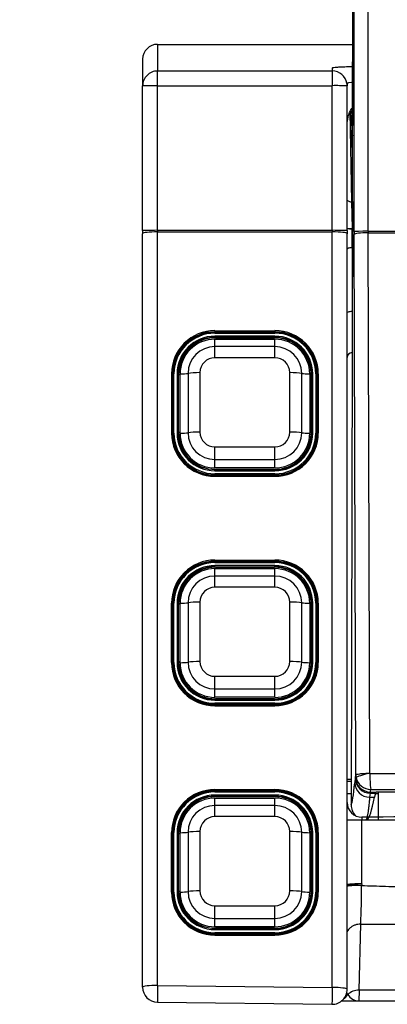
# Model space of a CAD drawing. Header units: millimetres. Extents: x 70 to 350, y 17 to 416.
# Tile 21 of 35: x 160 to 167, y 215 to 235. Entities that reach past the tile are written whole.
import ezdxf
from ezdxf.enums import TextEntityAlignment as Align

# ---------------------------------------------------------------- set-up
doc = ezdxf.new("R2010")
doc.units = ezdxf.units.MM
for name, color, linetype in [('133.150_AUSSENBL', 7, 'Continuous'), ('143.942_KIPPHEBE', 7, 'Continuous'), ('143.945_KIPPHEBE', 7, 'Continuous'), ('144.031_GRUNDKÖR', 7, 'Continuous'), ('144.277_DECKEL_B', 7, 'Continuous'), ('144.278_DRUCKKNO', 7, 'Continuous'), ('144.403_LICHTLEI', 7, 'Continuous'), ('Standard', 7, 'Continuous')]:
    doc.layers.add(name, color=color, linetype=linetype)
doc.styles.add('SEACAD_Arial', font='arial.ttf')
doc.dimstyles.new('ISO_(mm)', dxfattribs={"dimtxt": 3, "dimasz": 3, "dimexe": 1.5, "dimexo": 0, "dimgap": 0.75, "dimtad": 1, "dimlfac": 5, "dimtxsty": 'SEACAD_Arial', "dimblk1": '_SE_FILLED', "dimblk2": '_SE_FILLED', "dimsah": 1, "dimcen": 1.5, "dimadec": 0, "dimazin": 0, "dimtfac": 0.5, "dimtmove": 0, "dimatfit": 3, "dimfxl": 1, "dimarcsym": 0})

# ---------------------------------------------------------------- blocks, each defined once
blk = doc.blocks.new('SE')
at = {"layer": '133.150_AUSSENBL', "color": 7, "linetype": 'Continuous'}
for p, q in [((166.448, 219.295), (166.367, 219.295)), ((166.448, 219.255), (166.367, 219.255)), ((166.367, 219.015), (166.448, 219.015)), ((166.935, 219.015), (166.987, 219.015))]:
    blk.add_line(p, q, dxfattribs=at)
at = {"layer": '143.942_KIPPHEBE', "color": 7, "linetype": 'Continuous'}
for p, q in [((166.444, 232.325), (166.441, 232.647)), ((166.474, 232.051), (166.474, 232.205)), ((166.474, 232.051), (166.476, 232.051)), ((166.471, 231.953), (166.476, 231.953)), ((166.987, 219.046), (166.987, 218.487))]:
    blk.add_line(p, q, dxfattribs=at)
for centre, radius, start, end in [((166.543, 232.645), 0.102, 131.355, 178.9745), ((164.319, 232.265), 2.156, 358.3875, 10.1934)]:
    blk.add_arc(centre, radius, start, end, dxfattribs=at)
blk.add_ellipse((166.434, 230.284), major_axis=(0.007, 2.043), ratio=0.02599, start_param=-0.600107, end_param=-0.055615, dxfattribs=at)
blk.add_open_spline([(166.475, 232.217), (166.474, 232.211), (166.474, 232.205)], degree=2, dxfattribs=at)
blk.add_open_spline([(166.469, 231.971), (166.47, 231.956), (166.471, 231.954), (166.471, 231.952), (166.472, 231.964), (166.473, 231.976), (166.473, 232), (166.474, 232.024), (166.474, 232.051)], degree=2, knots=[0, 0, 0, 0.25, 0.25, 0.5, 0.5, 0.75, 0.75, 1, 1, 1], dxfattribs=at)
at = {"layer": '143.945_KIPPHEBE', "color": 7, "linetype": 'Continuous'}
for p, q in [((166.491, 247.968), (166.476, 232.416)), ((166.476, 232.412), (166.491, 247.962)), ((166.79, 230.288), (166.79, 247.961)), ((166.51, 230.283), (166.51, 247.956)), ((166.475, 230.882), (166.476, 232.416)), ((166.476, 232.416), (166.476, 232.416)), ((166.476, 232.412), (166.476, 232.416)), ((166.475, 230.882), (166.447, 218.786)), ((166.54, 219.388), (166.51, 230.225)), ((166.79, 230.288), (173.744, 230.288)), ((166.82, 219.422), (166.79, 230.259)), ((166.79, 230.259), (173.744, 230.259)), ((166.535, 219.33), (166.54, 219.388)), ((166.54, 219.388), (166.546, 219.333)), ((166.82, 219.422), (166.82, 219.418)), ((166.82, 219.418), (173.714, 219.418)), ((166.819, 218.943), (166.834, 219.021)), ((166.819, 218.943), (166.914, 218.943)), ((166.835, 219.044), (166.834, 219.021)), ((166.834, 219.021), (166.94, 219.021)), ((166.835, 219.044), (166.948, 219.044)), ((166.839, 219.097), (173.695, 219.097)), ((166.948, 219.046), (166.948, 219.044)), ((166.948, 219.046), (173.586, 219.046))]:
    blk.add_line(p, q, dxfattribs=at)
for centre, radius, start, end in [((166.547, 232.416), 0.0703, 180.2289, 183.0466), ((166.845, 219.404), 0.307, 193.3374, 269.0156), ((169.501, 219.416), 2.68, 179.9667, 186.8465), ((166.816, 219.24), 0.297, 181.6287, 270.6229), ((166.747, 218.785), 0.3, 179.8126, 224.7649)]:
    blk.add_arc(centre, radius, start, end, dxfattribs=at)
for centre, major_axis, ratio, start_param, end_param in [((166.79, 230.283), (-0.28, 0), 0.017452, 4.712389, 6.257005), ((166.525, 230.293), (0, -0.56), 0.026182, -1.553331, -1.448611), ((166.79, 230.225), (-0.28, -0.001), 0.121869, 4.712053, 6.256813), ((166.805, 230.293), (0, -0.28), 0.052364, -1.553295, -1.448575), ((166.82, 219.384), (0.275, 0.054), 0.119726, 1.547314, 3.053992), ((166.44, 230.364), (-0.005, -11.588), 0.026182, 0.041594, 0.281411), ((166.535, 217.022), (0.001, 2.3), 0.026182, 0.032276, 0.281411), ((166.534, 219.52), (0, -0.2), 0.026182, 0.032276, 0.30822), ((166.834, 219.32), (-0.233, 0.189), 0.999137, 0.681802, 2.25221), ((166.835, 219.33), (-0.299, 0.025), 0.952579, 0.086119, 1.649411), ((166.783, 230.363), (-0.044, -11.888), 0.052381, 0.039615, 0.281592), ((166.748, 230.372), (-0.005, -11.888), 0.025521, 0.308219, 0.322553), ((166.936, 217.022), (0.007, 2), 0.052381, 0.032457, 0.281592), ((166.941, 219.52), (-0.002, -0.5), 0.052381, 0.032457, 0.308401)]:
    blk.add_ellipse(centre, major_axis=major_axis, ratio=ratio, start_param=start_param, end_param=end_param, dxfattribs=at)
for points, knots in [([(166.54, 219.388), (166.541, 219.392), (166.549, 219.396), (166.578, 219.405), (166.599, 219.408), (166.65, 219.415), (166.681, 219.417), (166.748, 219.421), (166.784, 219.422), (166.82, 219.422)], [0, 0, 0, 0, 0.25, 0.25, 0.5, 0.5, 0.75, 0.75, 1, 1, 1, 1]), ([(166.819, 218.943), (166.818, 218.929), (166.815, 218.901), (166.811, 218.859), (166.807, 218.818), (166.803, 218.777), (166.798, 218.737), (166.793, 218.698), (166.788, 218.661), (166.783, 218.626), (166.777, 218.593), (166.771, 218.563), (166.765, 218.537), (166.759, 218.515), (166.753, 218.496), (166.749, 218.489), (166.746, 218.485)], [0, 0, 0, 0, 0.052826, 0.108515, 0.167065, 0.228477, 0.292751, 0.359887, 0.429884, 0.502744, 0.578465, 0.657049, 0.738494, 0.822801, 0.909969, 1, 1, 1, 1])]:
    blk.add_open_spline(points, degree=3, knots=knots, dxfattribs=at)
at = {"layer": '144.031_GRUNDKÖR', "color": 7, "linetype": 'Continuous'}
for p, q in [((166.424, 232.682), (166.455, 230.879)), ((166.455, 230.879), (166.465, 230.344)), ((166.475, 230.879), (166.455, 230.879)), ((166.367, 230.241), (166.367, 230.27)), ((166.465, 230.344), (166.474, 230.344)), ((166.465, 230.344), (166.465, 230.339)), ((166.465, 229.965), (166.465, 230.339)), ((166.473, 229.965), (166.465, 229.965)), ((166.465, 229.965), (166.465, 228.685)), ((166.465, 228.685), (166.465, 227.856)), ((166.659, 217.203), (166.658, 217.17)), ((166.605, 215.07), (166.64, 216.396)), ((166.64, 216.396), (169.499, 216.403)), ((166.38, 214.983), (166.357, 215.04)), ((166.605, 215.07), (166.599, 214.855)), ((167.357, 215.07), (166.605, 215.07)), ((166.599, 214.855), (166.247, 214.855)), ((167.358, 214.855), (166.599, 214.855))]:
    blk.add_line(p, q, dxfattribs=at)
for centre, radius, start, end in [((166.416, 238.973), 8.63, 269.6739, 270.3256), ((166.438, 230.821), 0.482, 261.4938, 273.2008), ((166.467, 227.756), 0.1, 91.1017, 180.1235), ((166.666, 218.838), 0.299, 180.2562, 269.7644), ((167.601, 139.485), 79.06, 85.72783, 90.67869), ((167.52, 135.708), 82.776, 85.82692, 90.59573), ((-323.542, 217.946), 490.201, 359.91323, 0.0624), ((166.333, 212.896), 4.286, 85.6495, 89.5432), ((143.325, 217.33), 23.333, 357.7064, 359.6057), ((166.598, 214.754), 0.317, 88.7551, 133.6406), ((166.15, 215.125), 0.27, 301.873, 328.212), ((166.607, 215.121), 0.266, 211.2687, 268.191)]:
    blk.add_arc(centre, radius, start, end, dxfattribs=at)
for points, knots in [([(166.367, 230.913), (166.372, 230.907), (166.378, 230.901), (166.395, 230.891), (166.406, 230.886), (166.429, 230.881), (166.442, 230.879), (166.455, 230.879)], [0.2773671, 0.2773671, 0.2773671, 0.2773671, 0.5, 0.5, 0.75, 0.75, 1, 1, 1, 1]), ([(166.367, 229.933), (166.367, 229.941), (166.378, 229.949), (166.414, 229.961), (166.439, 229.964), (166.465, 229.965)], [0, 0, 0, 0, 0.5, 0.5, 1, 1, 1, 1]), ([(166.367, 228.653), (166.367, 228.662), (166.379, 228.67), (166.405, 228.678), (166.416, 228.681), (166.439, 228.684), (166.452, 228.685), (166.465, 228.685)], [0, 0, 0, 0, 0.5, 0.5, 0.75, 0.75, 1, 1, 1, 1]), ([(166.659, 218.479), (166.624, 218.479), (166.587, 218.479), (166.515, 218.479), (166.481, 218.479), (166.424, 218.479), (166.402, 218.479), (166.373, 218.479), (166.367, 218.479), (166.367, 218.479)], [0, 0, 0, 0, 0.25, 0.25, 0.5, 0.5, 0.75, 0.75, 1, 1, 1, 1]), ([(166.664, 218.539), (166.664, 218.54), (166.664, 218.54), (166.663, 218.536), (166.663, 218.531), (166.662, 218.519), (166.662, 218.512), (166.66, 218.496), (166.66, 218.487), (166.659, 218.479)], [0, 0, 0, 0, 0.25, 0.25, 0.5, 0.5, 0.75, 0.75, 1, 1, 1, 1]), ([(166.658, 217.17), (166.623, 217.17), (166.586, 217.171), (166.514, 217.17), (166.48, 217.169), (166.423, 217.165), (166.401, 217.163), (166.373, 217.157), (166.366, 217.154), (166.366, 217.151)], [0, 0, 0, 0, 0.25, 0.25, 0.5, 0.5, 0.75, 0.75, 1, 1, 1, 1]), ([(166.659, 217.203), (166.651, 217.203), (166.634, 217.203), (166.61, 217.203), (166.586, 217.203), (166.563, 217.203), (166.54, 217.202), (166.507, 217.201), (166.464, 217.199), (166.426, 217.196), (166.4, 217.193), (166.383, 217.19), (166.37, 217.186), (166.368, 217.183), (166.367, 217.182)], [0, 0, 0, 0, 0.053208, 0.106416, 0.159624, 0.212832, 0.26604, 0.319248, 0.45689, 0.607704, 0.685627, 0.776991, 0.881785, 1, 1, 1, 1]), ([(166.658, 217.17), (166.818, 217.165), (167.153, 217.156), (167.82, 217.128), (168.655, 217.092), (169.483, 217.052), (170.057, 217.004), (170.388, 216.969), (170.729, 216.934), (171.159, 216.883), (171.668, 216.788), (172.13, 216.648), (172.68, 216.419), (173.129, 216.157), (173.429, 215.918), (173.572, 215.781), (173.63, 215.712), (173.659, 215.677)], [0, 0, 0, 0, 0.058952, 0.122926, 0.245228, 0.365867, 0.427314, 0.45657, 0.488576, 0.553336, 0.61696, 0.684954, 0.746589, 0.873132, 0.936314, 0.967974, 1, 1, 1, 1]), ([(166.64, 216.396), (166.601, 216.397), (166.562, 216.391), (166.508, 216.372), (166.492, 216.364), (166.459, 216.345), (166.444, 216.335), (166.404, 216.301), (166.382, 216.274), (166.366, 216.244)], [0, 0, 0, 0, 0.25, 0.25, 0.375, 0.375, 0.5, 0.5, 0.741718, 0.741718, 0.741718, 0.741718])]:
    blk.add_open_spline(points, degree=3, knots=knots, dxfattribs=at)
at = {"layer": '144.277_DECKEL_B', "color": 7, "linetype": 'Continuous'}
for p, q in [((162.567, 234.036), (166.478, 234.036)), ((162.567, 234.036), (162.567, 233.502)), ((162.267, 233.736), (162.267, 233.202)), ((162.567, 233.502), (166.067, 233.502)), ((162.567, 233.207), (162.567, 233.502)), ((166.067, 233.502), (166.067, 233.207)), ((162.267, 230.302), (162.267, 233.202)), ((162.567, 233.207), (166.067, 233.207)), ((162.567, 230.308), (162.567, 233.207)), ((166.067, 230.308), (166.067, 233.207)), ((166.367, 233.26), (166.367, 233.202)), ((166.367, 230.302), (166.367, 233.202)), ((166.456, 233.268), (166.394, 233.265)), ((162.267, 230.302), (162.267, 230.24)), ((162.267, 215.132), (162.267, 230.24)), ((162.567, 230.308), (166.067, 230.308)), ((162.567, 230.308), (162.567, 230.276)), ((162.567, 215.168), (162.567, 230.276)), ((162.567, 230.276), (166.067, 230.276)), ((166.067, 230.308), (166.067, 230.276)), ((166.067, 215.125), (166.067, 230.276)), ((166.367, 230.302), (166.367, 230.24)), ((166.367, 215.089), (166.367, 230.24)), ((163.717, 228.295), (164.917, 228.295)), ((163.717, 228.295), (163.717, 228.273)), ((163.717, 228.273), (164.917, 228.273)), ((163.717, 228.273), (163.717, 228.263)), ((164.917, 228.295), (164.917, 228.273)), ((164.917, 228.273), (164.917, 228.263)), ((162.846, 227.431), (162.846, 226.24)), ((162.866, 226.237), (162.866, 227.428)), ((165.768, 227.428), (165.768, 226.237)), ((165.788, 227.431), (165.788, 226.24)), ((163.717, 225.393), (163.717, 225.375)), ((164.917, 225.393), (163.717, 225.393)), ((163.717, 225.375), (164.917, 225.375)), ((164.917, 225.393), (164.917, 225.375)), ((163.717, 223.695), (164.917, 223.695)), ((163.717, 223.695), (163.717, 223.673)), ((164.917, 223.695), (164.917, 223.673)), ((163.717, 223.673), (164.917, 223.673)), ((163.717, 223.673), (163.717, 223.663)), ((164.917, 223.673), (164.917, 223.663)), ((162.846, 221.64), (162.846, 222.831)), ((162.866, 221.637), (162.866, 222.828)), ((165.768, 222.828), (165.768, 221.637)), ((165.788, 222.831), (165.788, 221.64)), ((163.717, 220.793), (163.717, 220.775)), ((164.917, 220.793), (163.717, 220.793)), ((163.717, 220.775), (164.917, 220.775)), ((164.917, 220.793), (164.917, 220.775)), ((163.717, 219.095), (164.917, 219.095)), ((163.717, 219.095), (163.717, 219.073)), ((163.717, 219.073), (164.917, 219.073)), ((163.717, 219.073), (163.717, 219.063)), ((164.917, 219.095), (164.917, 219.073)), ((164.917, 219.073), (164.917, 219.063)), ((162.846, 217.04), (162.846, 218.231)), ((162.866, 217.037), (162.866, 218.228)), ((165.768, 218.228), (165.768, 217.037)), ((165.788, 218.231), (165.788, 217.04)), ((163.717, 216.193), (163.717, 216.175)), ((164.917, 216.193), (163.717, 216.193)), ((163.717, 216.175), (164.917, 216.175)), ((164.917, 216.193), (164.917, 216.175)), ((162.567, 215.168), (166.067, 215.125)), ((162.563, 214.832), (166.063, 214.789))]:
    blk.add_line(p, q, dxfattribs=at)
for centre, radius, start, end in [((166.067, 233.202), 0.3, 10.1946, 90.0506), ((166.142, 228.906), 4.302, 87.0017, 90.9986), ((166.067, 233.202), 0.3, 359.9843, 10.1946), ((166.66, 226.528), 6.743, 91.5759, 91.7303), ((162.567, 215.132), 0.3, 180, 269.3), ((166.067, 215.089), 0.3, 269.3, 0)]:
    blk.add_arc(centre, radius, start, end, dxfattribs=at)
for centre, major_axis, ratio, start_param, end_param in [((162.567, 233.736), (0, -0.3), 0.999391, 3.141593, 4.712389), ((162.567, 233.202), (0.3, 0), 0.999391, 1.570796, 3.141593), ((162.567, 233.202), (-0.3, 0), 0.017452, 4.712389, 6.283185), ((162.567, 230.302), (0.3, 0), 0.017452, 1.570796, 3.141593), ((162.567, 230.24), (-0.3, 0), 0.121869, 4.712389, 6.283185), ((166.067, 230.302), (0.3, 0), 0.017452, 0, 1.570796), ((166.067, 230.24), (-0.3, 0), 0.121869, 3.141593, 4.712389), ((163.717, 227.431), (0.871, 0), 0.992546, 1.570796, 3.141593), ((163.717, 227.428), (0.851, 0), 0.992546, 1.570796, 3.141593), ((164.917, 227.431), (0.871, 0), 0.992546, 0, 1.570796), ((164.917, 227.428), (0.851, 0), 0.992546, 0, 1.570796), ((163.717, 227.389), (0.868, 0), 0.992546, 2.379036, 2.679907), ((164.917, 227.389), (0.868, 0), 0.992546, 0.461686, 0.762557), ((162.846, 227.428), (-0.02, 0), 0.121869, 3.141594, 4.712389), ((165.788, 227.428), (0.02, 0), 0.121869, 1.570796, 3.141593), ((163.717, 226.24), (-0.871, 0), 0.992546, 0, 1.570796), ((162.846, 226.237), (-0.02, 0), 0.121869, 3.141593, 4.712389), ((163.717, 226.237), (-0.851, 0), 0.992546, 0, 1.570796), ((162.846, 226.237), (-0.02, 0), 0.121869, 3.089233, 3.141593), ((164.917, 226.24), (-0.871, 0), 0.992546, 1.570796, 3.141593), ((164.917, 226.237), (-0.851, 0), 0.992546, 1.570796, 3.141593), ((165.788, 226.237), (0.02, 0), 0.121869, 1.570796, 3.141593), ((165.788, 226.237), (0.02, 0), 0.121869, 3.141593, 3.193953), ((163.717, 222.831), (0.871, 0), 0.992546, 1.570796, 3.141593), ((164.917, 222.831), (0.871, 0), 0.992546, 0, 1.570796), ((163.717, 222.828), (0.851, 0), 0.992546, 1.570796, 3.141593), ((164.917, 222.828), (0.851, 0), 0.992546, 0, 1.570796), ((163.717, 222.789), (0.868, 0), 0.992546, 2.379036, 2.679907), ((164.917, 222.789), (0.868, 0), 0.992546, 0.461686, 0.762557), ((162.846, 222.828), (-0.02, 0), 0.121869, 3.141594, 4.712389), ((165.788, 222.828), (0.02, 0), 0.121869, 1.570796, 3.141593), ((163.717, 221.64), (-0.871, 0), 0.992546, 0, 1.570796), ((162.846, 221.637), (-0.02, 0), 0.121869, 3.141593, 4.712389), ((163.717, 221.637), (-0.851, 0), 0.992546, 0, 1.570796), ((162.846, 221.637), (-0.02, 0), 0.121869, 3.089233, 3.141593), ((164.917, 221.64), (-0.871, 0), 0.992546, 1.570796, 3.141593), ((164.917, 221.637), (-0.851, 0), 0.992546, 1.570796, 3.141593), ((165.788, 221.637), (0.02, 0), 0.121869, 1.570796, 3.141593), ((165.788, 221.637), (0.02, 0), 0.121869, 3.141593, 3.193953), ((163.717, 218.231), (0.871, 0), 0.992546, 1.570796, 3.141593), ((163.717, 218.228), (0.851, 0), 0.992546, 1.570796, 3.141593), ((164.917, 218.231), (0.871, 0), 0.992546, 0, 1.570796), ((164.917, 218.228), (0.851, 0), 0.992546, 0, 1.570796), ((163.717, 218.189), (0.868, 0), 0.992546, 2.379036, 2.679907), ((164.917, 218.189), (0.868, 0), 0.992546, 0.461686, 0.762557), ((162.846, 218.228), (-0.02, 0), 0.121869, 3.141593, 4.712389), ((165.788, 218.228), (0.02, 0), 0.121869, 1.570796, 3.141593), ((163.717, 217.04), (-0.871, 0), 0.992546, 0, 1.570796), ((162.846, 217.037), (-0.02, 0), 0.121869, 3.141593, 4.712389), ((163.717, 217.037), (-0.851, 0), 0.992546, 0, 1.570796), ((162.846, 217.037), (-0.02, 0), 0.121869, 3.089233, 3.141593), ((164.917, 217.04), (-0.871, 0), 0.992546, 1.570796, 3.141593), ((164.917, 217.037), (-0.851, 0), 0.992546, 1.570796, 3.141593), ((165.788, 217.037), (0.02, 0), 0.121869, 1.570796, 3.141593), ((165.788, 217.037), (0.02, 0), 0.121869, 3.141593, 3.193953), ((162.567, 215.132), (-0.3, 0), 0.121869, 4.712389, 6.283185), ((162.567, 215.132), (0.004, 0.3), 0.0015, 1.448632, 3.141593), ((166.067, 215.089), (0.004, 0.3), 0.0015, 1.448632, 3.141593), ((166.067, 215.089), (0.3, 0), 0.121869, 0, 1.570796)]:
    blk.add_ellipse(centre, major_axis=major_axis, ratio=ratio, start_param=start_param, end_param=end_param, dxfattribs=at)
for points, knots in [([(166.472, 233.586), (166.431, 233.585), (166.341, 233.583), (166.217, 233.578), (166.122, 233.572), (166.084, 233.567), (166.072, 233.563), (166.069, 233.562), (166.068, 233.561), (166.067, 233.561), (166.067, 233.561), (166.067, 233.56), (166.067, 233.559), (166.067, 233.557), (166.067, 233.557), (166.067, 233.556), (166.067, 233.555), (166.067, 233.552), (166.067, 233.548), (166.067, 233.542), (166.067, 233.538), (166.067, 233.534), (166.067, 233.529), (166.067, 233.518), (166.067, 233.508), (166.067, 233.502)], [0.7541729, 0.7541729, 0.7541729, 0.7541729, 0.765625, 0.78125, 0.796875, 0.8125, 0.8164063, 0.8203125, 0.8222656, 0.8232422, 0.8242188, 0.828125, 0.8300781, 0.8320313, 0.8339844, 0.8359375, 0.8398438, 0.84375, 0.859375, 0.875, 0.890625, 0.8984375, 0.90625, 0.9375, 1, 1, 1, 1]), ([(166.367, 233.26), (166.367, 233.261), (166.368, 233.261), (166.37, 233.262), (166.374, 233.262), (166.378, 233.263), (166.383, 233.264), (166.388, 233.264), (166.392, 233.265), (166.394, 233.265)], [0, 0, 0, 0, 0.184442, 0.353403, 0.508085, 0.649418, 0.778136, 0.894832, 1, 1, 1, 1]), ([(166.367, 232.392), (166.367, 232.395), (166.367, 232.399), (166.367, 232.406), (166.367, 232.413), (166.367, 232.421), (166.367, 232.431), (166.368, 232.447), (166.369, 232.47), (166.372, 232.502), (166.379, 232.55), (166.392, 232.609), (166.418, 232.681), (166.445, 232.729), (166.467, 232.757), (166.47, 232.76)], [0.0000999, 0.0000999, 0.0000999, 0.0000999, 0.0097249, 0.0201281, 0.0313936, 0.0423879, 0.0629842, 0.0836407, 0.1255566, 0.1808706, 0.2504979, 0.3846678, 0.4990645, 0.6561583, 0.6777889, 0.6777889, 0.6777889, 0.6777889])]:
    blk.add_open_spline(points, degree=3, knots=knots, dxfattribs=at)
at = {"layer": '144.278_DRUCKKNO', "color": 7, "linetype": 'Continuous'}
for p, q in [((163.717, 228.124), (164.917, 228.124)), ((163.717, 227.975), (163.717, 228.124)), ((163.73, 228.154), (164.904, 228.154)), ((164.917, 227.975), (164.917, 228.124)), ((164.917, 227.975), (163.717, 227.975)), ((163.717, 227.752), (163.717, 227.975)), ((164.917, 227.752), (164.917, 227.975)), ((164.917, 227.752), (163.717, 227.752)), ((162.987, 227.345), (162.991, 227.449)), ((163.017, 226.238), (163.017, 227.429)), ((163.177, 227.439), (163.177, 226.248)), ((163.417, 227.454), (163.417, 226.263)), ((165.217, 226.263), (165.217, 227.454)), ((165.457, 226.248), (165.457, 227.439)), ((165.617, 227.429), (165.617, 226.238)), ((165.643, 227.449), (165.647, 227.345)), ((162.987, 226.323), (162.987, 227.345)), ((165.647, 227.345), (165.647, 226.323)), ((162.991, 226.219), (162.987, 226.323)), ((165.647, 226.323), (165.643, 226.219)), ((163.717, 225.965), (164.917, 225.965)), ((163.717, 225.712), (163.717, 225.965)), ((164.917, 225.712), (164.917, 225.965)), ((163.115, 225.84), (163.121, 225.831)), ((163.717, 225.712), (164.917, 225.712)), ((163.717, 225.544), (163.717, 225.712)), ((164.917, 225.544), (164.917, 225.712)), ((165.513, 225.831), (165.519, 225.84)), ((164.917, 225.544), (163.717, 225.544)), ((164.904, 225.514), (163.73, 225.514)), ((163.736, 225.505), (163.73, 225.514)), ((163.736, 225.505), (164.899, 225.505)), ((164.899, 225.505), (164.904, 225.514)), ((163.717, 223.524), (164.917, 223.524)), ((163.717, 223.375), (163.717, 223.524)), ((163.73, 223.554), (164.904, 223.554)), ((164.917, 223.375), (164.917, 223.524)), ((164.917, 223.375), (163.717, 223.375)), ((163.717, 223.152), (163.717, 223.375)), ((164.917, 223.152), (164.917, 223.375)), ((164.917, 223.152), (163.717, 223.152)), ((162.987, 222.745), (162.991, 222.849)), ((162.987, 221.723), (162.987, 222.745)), ((163.017, 221.638), (163.017, 222.829)), ((163.177, 222.839), (163.177, 221.648)), ((163.417, 222.854), (163.417, 221.663)), ((165.217, 221.663), (165.217, 222.854)), ((165.457, 221.648), (165.457, 222.839)), ((165.617, 222.829), (165.617, 221.638)), ((165.643, 222.849), (165.647, 222.745)), ((165.647, 222.745), (165.647, 221.723)), ((162.991, 221.619), (162.987, 221.723)), ((165.647, 221.723), (165.643, 221.619)), ((163.717, 221.365), (164.917, 221.365)), ((163.717, 221.112), (163.717, 221.365)), ((164.917, 221.112), (164.917, 221.365)), ((163.115, 221.24), (163.121, 221.231)), ((163.717, 221.112), (164.917, 221.112)), ((163.717, 220.944), (163.717, 221.112)), ((164.917, 220.944), (164.917, 221.112)), ((165.513, 221.231), (165.519, 221.24)), ((164.917, 220.944), (163.717, 220.944)), ((164.904, 220.914), (163.73, 220.914)), ((163.736, 220.905), (163.73, 220.914)), ((164.899, 220.905), (164.904, 220.914)), ((163.736, 220.905), (164.899, 220.905)), ((163.73, 218.954), (164.904, 218.954)), ((163.717, 218.924), (164.917, 218.924)), ((163.717, 218.775), (163.717, 218.924)), ((164.917, 218.775), (163.717, 218.775)), ((163.717, 218.552), (163.717, 218.775)), ((164.917, 218.775), (164.917, 218.924)), ((164.917, 218.552), (164.917, 218.775)), ((164.917, 218.552), (163.717, 218.552)), ((162.987, 218.145), (162.991, 218.249)), ((163.017, 217.038), (163.017, 218.229)), ((163.177, 218.239), (163.177, 217.048)), ((163.417, 218.254), (163.417, 217.063)), ((165.217, 217.063), (165.217, 218.254)), ((165.457, 217.048), (165.457, 218.239)), ((165.617, 218.229), (165.617, 217.038)), ((165.643, 218.249), (165.647, 218.145)), ((162.987, 217.123), (162.987, 218.145)), ((165.647, 218.145), (165.647, 217.123)), ((162.991, 217.019), (162.987, 217.123)), ((165.647, 217.123), (165.643, 217.019)), ((163.115, 216.64), (163.121, 216.631)), ((163.717, 216.765), (164.917, 216.765)), ((163.717, 216.512), (163.717, 216.765)), ((164.917, 216.512), (164.917, 216.765)), ((165.513, 216.631), (165.519, 216.64)), ((163.717, 216.512), (164.917, 216.512)), ((163.717, 216.344), (163.717, 216.512)), ((164.917, 216.344), (164.917, 216.512)), ((164.917, 216.344), (163.717, 216.344)), ((164.904, 216.314), (163.73, 216.314)), ((163.736, 216.305), (163.73, 216.314)), ((163.736, 216.305), (164.899, 216.305)), ((164.899, 216.305), (164.904, 216.314))]:
    blk.add_line(p, q, dxfattribs=at)
for centre, major_axis, ratio, start_param, end_param in [((163.731, 227.418), (0.731, -0.121), 0.992415, 1.735941, 3.264912), ((163.717, 227.429), (0.7, 0), 0.992546, 1.570796, 3.141593), ((164.903, 227.418), (-0.731, -0.121), 0.992415, 3.018273, 4.547244), ((164.917, 227.429), (0.7, 0), 0.992546, 0, 1.570796), ((163.717, 227.439), (-0.54, 0), 0.992546, 4.712389, 6.283185), ((164.917, 227.439), (-0.54, 0), 0.992546, 3.141593, 4.712389), ((163.717, 227.454), (-0.3, 0), 0.992546, 4.712389, 6.283185), ((164.917, 227.454), (-0.3, 0), 0.992546, 3.141593, 4.712389), ((163.017, 227.454), (0.2, 0), 0.121869, 4.712389, 5.639684), ((163.417, 227.417), (0.3, 0), 0.121869, 1.570796, 2.498092), ((165.217, 227.417), (0.3, 0), 0.121869, 0.643501, 1.570796), ((165.617, 227.454), (-0.2, 0), 0.121869, 0.643501, 1.570796), ((163.017, 226.263), (0.2, 0), 0.121869, 4.712389, 5.639684), ((163.417, 226.226), (0.3, 0), 0.121869, 1.570796, 2.498092), ((163.717, 226.248), (0.54, 0), 0.992546, 3.141593, 4.712389), ((163.717, 226.263), (0.3, 0), 0.992546, 3.141593, 4.712389), ((164.917, 226.263), (0.3, 0), 0.992546, 4.712389, 6.283185), ((164.917, 226.248), (0.54, 0), 0.992546, 4.712389, 6.283185), ((165.217, 226.226), (0.3, 0), 0.121869, 0.643501, 1.570796), ((165.617, 226.263), (-0.2, 0), 0.121869, 0.643501, 1.570796), ((163.731, 226.249), (0.731, 0.121), 0.992415, 3.018273, 4.547244), ((163.717, 226.238), (-0.7, 0), 0.992546, 0, 1.570796), ((164.903, 226.249), (-0.731, 0.121), 0.992415, 1.735941, 3.264912), ((164.917, 226.238), (-0.7, 0), 0.992546, 1.570796, 3.141593), ((163.731, 222.818), (0.731, -0.121), 0.992415, 1.735941, 3.264912), ((163.717, 222.829), (0.7, 0), 0.992546, 1.570796, 3.141593), ((164.903, 222.818), (-0.731, -0.121), 0.992415, 3.018273, 4.547244), ((164.917, 222.829), (0.7, 0), 0.992546, 0, 1.570796), ((163.717, 222.839), (-0.54, 0), 0.992546, 4.712389, 6.283185), ((164.917, 222.839), (-0.54, 0), 0.992546, 3.141593, 4.712389), ((163.717, 222.854), (-0.3, 0), 0.992546, 4.712389, 6.283185), ((164.917, 222.854), (-0.3, 0), 0.992546, 3.141593, 4.712389), ((163.017, 222.854), (0.2, 0), 0.121869, 4.712389, 5.639684), ((163.417, 222.817), (-0.3, 0), 0.121869, 4.712389, 5.639684), ((165.217, 222.817), (0.3, 0), 0.121869, 0.643501, 1.570796), ((165.617, 222.854), (0.2, 0), 0.121869, 3.785094, 4.712389), ((163.731, 221.649), (0.731, 0.121), 0.992415, 3.018273, 4.547244), ((163.017, 221.663), (0.2, 0), 0.121869, 4.712389, 5.639684), ((163.717, 221.638), (-0.7, 0), 0.992546, 0, 1.570796), ((163.417, 221.626), (0.3, 0), 0.121869, 1.570796, 2.498092), ((163.717, 221.648), (0.54, 0), 0.992546, 3.141593, 4.712389), ((163.717, 221.663), (0.3, 0), 0.992546, 3.141593, 4.712389), ((164.903, 221.649), (-0.731, 0.121), 0.992415, 1.735941, 3.264912), ((164.917, 221.663), (0.3, 0), 0.992546, 4.712389, 6.283185), ((164.917, 221.648), (0.54, 0), 0.992546, 4.712389, 6.283185), ((164.917, 221.638), (-0.7, 0), 0.992546, 1.570796, 3.141593), ((165.217, 221.626), (0.3, 0), 0.121869, 0.643501, 1.570796), ((165.617, 221.663), (-0.2, 0), 0.121869, 0.643501, 1.570796), ((163.731, 218.218), (0.731, -0.121), 0.992415, 1.735941, 3.264912), ((164.903, 218.218), (-0.731, -0.121), 0.992415, 3.018273, 4.547244), ((163.717, 218.229), (0.7, 0), 0.992546, 1.570796, 3.141593), ((163.717, 218.239), (-0.54, 0), 0.992546, 4.712389, 6.283185), ((164.917, 218.229), (0.7, 0), 0.992546, 0, 1.570796), ((164.917, 218.239), (-0.54, 0), 0.992546, 3.141593, 4.712389), ((163.717, 218.254), (-0.3, 0), 0.992546, 4.712389, 6.283185), ((164.917, 218.254), (-0.3, 0), 0.992546, 3.141593, 4.712389), ((163.017, 218.254), (0.2, 0), 0.121869, 4.712389, 5.639684), ((163.417, 218.217), (0.3, 0), 0.121869, 1.570796, 2.498092), ((165.217, 218.217), (0.3, 0), 0.121869, 0.643501, 1.570796), ((165.617, 218.254), (-0.2, 0), 0.121869, 0.643501, 1.570796), ((163.731, 217.049), (0.731, 0.121), 0.992415, 3.018273, 4.547244), ((163.017, 217.063), (0.2, 0), 0.121869, 4.712389, 5.639684), ((163.717, 217.038), (-0.7, 0), 0.992546, 0, 1.570796), ((163.417, 217.026), (0.3, 0), 0.121869, 1.570796, 2.498092), ((163.717, 217.048), (0.54, 0), 0.992546, 3.141593, 4.712389), ((163.717, 217.063), (0.3, 0), 0.992546, 3.141593, 4.712389), ((164.903, 217.049), (-0.731, 0.121), 0.992415, 1.735941, 3.264912), ((164.917, 217.063), (0.3, 0), 0.992546, 4.712389, 6.283185), ((164.917, 217.048), (0.54, 0), 0.992546, 4.712389, 6.283185), ((164.917, 217.038), (-0.7, 0), 0.992546, 1.570796, 3.141593), ((165.217, 217.026), (0.3, 0), 0.121869, 0.643501, 1.570796), ((165.617, 217.063), (-0.2, 0), 0.121869, 0.643501, 1.570796)]:
    blk.add_ellipse(centre, major_axis=major_axis, ratio=ratio, start_param=start_param, end_param=end_param, dxfattribs=at)
at = {"layer": '144.403_LICHTLEI', "color": 7, "linetype": 'Continuous'}
for p, q in [((163.717, 228.263), (163.717, 228.246)), ((164.917, 228.263), (163.717, 228.263)), ((163.717, 228.246), (164.917, 228.246)), ((164.917, 228.246), (164.917, 228.263)), ((164.917, 228.184), (163.717, 228.184)), ((163.717, 228.162), (163.717, 228.184)), ((163.717, 228.162), (164.917, 228.162)), ((163.717, 228.162), (163.717, 228.154)), ((164.917, 228.162), (164.917, 228.184)), ((164.917, 228.162), (164.917, 228.154)), ((162.957, 227.785), (162.94, 227.75)), ((165.694, 227.75), (165.678, 227.785)), ((162.876, 227.428), (162.866, 227.405)), ((162.876, 226.237), (162.876, 227.428)), ((162.896, 226.24), (162.896, 227.431)), ((162.958, 227.431), (162.958, 226.24)), ((162.978, 227.428), (162.986, 227.411)), ((162.978, 226.237), (162.978, 227.428)), ((165.656, 227.428), (165.649, 227.411)), ((165.656, 227.428), (165.656, 226.237)), ((165.676, 226.24), (165.676, 227.431)), ((165.738, 227.431), (165.738, 226.24)), ((165.758, 227.428), (165.768, 227.405)), ((165.758, 227.428), (165.758, 226.237)), ((162.986, 226.22), (162.986, 227.411)), ((165.649, 227.411), (165.649, 226.22)), ((162.876, 226.237), (162.866, 226.214)), ((162.978, 226.237), (162.986, 226.22)), ((165.656, 226.237), (165.649, 226.22)), ((165.758, 226.237), (165.768, 226.214)), ((163.717, 225.486), (163.717, 225.504)), ((164.917, 225.504), (163.717, 225.504)), ((163.717, 225.486), (164.917, 225.486)), ((164.917, 225.486), (164.917, 225.504)), ((164.917, 225.425), (163.717, 225.425)), ((163.717, 225.403), (163.717, 225.425)), ((164.917, 225.403), (163.717, 225.403)), ((163.717, 225.403), (163.717, 225.393)), ((164.917, 225.425), (164.917, 225.403)), ((164.917, 225.403), (164.917, 225.393)), ((163.717, 223.663), (163.717, 223.646)), ((164.917, 223.663), (163.717, 223.663)), ((163.717, 223.646), (164.917, 223.646)), ((164.917, 223.584), (163.717, 223.584)), ((163.717, 223.562), (163.717, 223.584)), ((163.717, 223.562), (164.917, 223.562)), ((163.717, 223.562), (163.717, 223.554)), ((164.917, 223.646), (164.917, 223.663)), ((164.917, 223.562), (164.917, 223.584)), ((164.917, 223.562), (164.917, 223.554)), ((162.957, 223.185), (162.94, 223.15)), ((165.694, 223.15), (165.678, 223.185)), ((162.876, 222.828), (162.866, 222.805)), ((162.876, 221.637), (162.876, 222.828)), ((162.896, 221.64), (162.896, 222.831)), ((162.958, 222.831), (162.958, 221.64)), ((162.978, 222.828), (162.986, 222.811)), ((162.978, 221.637), (162.978, 222.828)), ((162.986, 221.62), (162.986, 222.811)), ((165.656, 222.828), (165.649, 222.811)), ((165.649, 222.811), (165.649, 221.62)), ((165.656, 222.828), (165.656, 221.637)), ((165.676, 221.64), (165.676, 222.831)), ((165.738, 222.831), (165.738, 221.64)), ((165.758, 222.828), (165.768, 222.805)), ((165.758, 222.828), (165.758, 221.637)), ((162.876, 221.637), (162.866, 221.614)), ((162.978, 221.637), (162.986, 221.62)), ((165.656, 221.637), (165.649, 221.62)), ((165.758, 221.637), (165.768, 221.614)), ((163.717, 220.886), (163.717, 220.904)), ((164.917, 220.904), (163.717, 220.904)), ((163.717, 220.886), (164.917, 220.886)), ((164.917, 220.825), (163.717, 220.825)), ((163.717, 220.803), (163.717, 220.825)), ((164.917, 220.803), (163.717, 220.803)), ((163.717, 220.803), (163.717, 220.793)), ((164.917, 220.886), (164.917, 220.904)), ((164.917, 220.825), (164.917, 220.803)), ((164.917, 220.803), (164.917, 220.793)), ((163.717, 219.063), (163.717, 219.046)), ((164.917, 219.063), (163.717, 219.063)), ((163.717, 219.046), (164.917, 219.046)), ((164.917, 218.984), (163.717, 218.984)), ((163.717, 218.962), (163.717, 218.984)), ((163.717, 218.962), (164.917, 218.962)), ((163.717, 218.962), (163.717, 218.954)), ((164.917, 219.046), (164.917, 219.063)), ((164.917, 218.962), (164.917, 218.984)), ((164.917, 218.962), (164.917, 218.954)), ((162.957, 218.585), (162.94, 218.55)), ((165.694, 218.55), (165.678, 218.585)), ((162.876, 218.228), (162.866, 218.205)), ((162.876, 217.037), (162.876, 218.228)), ((162.896, 217.04), (162.896, 218.231)), ((162.958, 218.231), (162.958, 217.04)), ((162.978, 218.228), (162.986, 218.211)), ((162.978, 217.037), (162.978, 218.228)), ((162.986, 217.02), (162.986, 218.211)), ((165.656, 218.228), (165.649, 218.211)), ((165.649, 218.211), (165.649, 217.02)), ((165.656, 218.228), (165.656, 217.037)), ((165.676, 217.04), (165.676, 218.231)), ((165.738, 218.231), (165.738, 217.04)), ((165.758, 218.228), (165.768, 218.205)), ((165.758, 218.228), (165.758, 217.037)), ((162.876, 217.037), (162.866, 217.014)), ((162.978, 217.037), (162.986, 217.02)), ((165.656, 217.037), (165.649, 217.02)), ((165.758, 217.037), (165.768, 217.014)), ((163.717, 216.286), (163.717, 216.304)), ((164.917, 216.304), (163.717, 216.304)), ((163.717, 216.286), (164.917, 216.286)), ((164.917, 216.225), (163.717, 216.225)), ((163.717, 216.203), (163.717, 216.225)), ((164.917, 216.203), (163.717, 216.203)), ((163.717, 216.203), (163.717, 216.193)), ((164.917, 216.286), (164.917, 216.304)), ((164.917, 216.225), (164.917, 216.203)), ((164.917, 216.203), (164.917, 216.193))]:
    blk.add_line(p, q, dxfattribs=at)
for centre, major_axis, ratio, start_param, end_param in [((163.717, 227.428), (-0.841, 0), 0.992546, 4.712389, 6.283185), ((163.717, 227.431), (-0.821, 0), 0.992546, 4.712389, 6.283185), ((164.917, 227.428), (-0.841, 0), 0.992546, 3.141593, 4.712389), ((164.917, 227.431), (-0.821, 0), 0.992546, 3.141593, 4.712389), ((163.717, 227.431), (-0.759, 0), 0.992546, 4.712389, 6.283185), ((163.717, 227.428), (-0.739, 0), 0.992546, 4.712389, 6.283185), ((164.917, 227.431), (-0.759, 0), 0.992546, 3.141593, 4.712389), ((164.917, 227.428), (-0.739, 0), 0.992546, 3.141593, 4.712389), ((163.717, 227.387), (0.859, 0), 0.992546, 2.700611, 2.928779), ((163.717, 227.411), (0.732, 0), 0.992546, 2.711713, 3.141593), ((164.917, 227.411), (0.732, 0), 0.992546, 0, 0.42988), ((164.917, 227.387), (0.859, 0), 0.992546, 0.212814, 0.440981), ((162.896, 227.428), (-0.02, 0), 0.121869, 4.712389, 6.230825), ((162.958, 227.428), (-0.02, 0), 0.121869, 3.193953, 4.712389), ((165.676, 227.428), (-0.02, 0), 0.121869, 4.712389, 6.230825), ((165.738, 227.428), (0.02, 0), 0.121869, 0.05236, 1.570796), ((163.026, 227.411), (-0.04, 0), 0.121869, 0.05236, 0.457582), ((165.609, 227.411), (0.04, 0), 0.121869, 5.825603, 6.230825), ((162.896, 226.237), (-0.02, 0), 0.121869, 4.712389, 6.230825), ((163.717, 226.237), (0.841, 0), 0.992546, 3.141593, 4.712389), ((163.717, 226.24), (0.821, 0), 0.992546, 3.141593, 4.712389), ((163.717, 226.24), (0.759, 0), 0.992546, 3.141593, 4.712389), ((162.958, 226.237), (0.02, 0), 0.121869, 0.05236, 1.570796), ((163.717, 226.237), (0.739, 0), 0.992546, 3.141593, 4.388608), ((163.717, 226.22), (-0.732, 0), 0.992546, 0, 0.440981), ((163.026, 226.22), (-0.04, 0), 0.121869, 0.05236, 0.542923), ((164.917, 226.24), (0.759, 0), 0.992546, 4.712389, 6.283185), ((164.917, 226.24), (0.821, 0), 0.992546, 4.712389, 6.283185), ((164.917, 226.237), (0.841, 0), 0.992546, 4.712389, 6.283185), ((164.917, 226.237), (0.739, 0), 0.992546, 4.712389, 6.283185), ((164.917, 226.22), (-0.732, 0), 0.992546, 2.700611, 3.141593), ((165.609, 226.22), (0.04, 0), 0.121869, 5.740262, 6.230825), ((165.676, 226.237), (-0.02, 0), 0.121869, 4.712389, 6.230825), ((165.738, 226.237), (-0.02, 0), 0.121869, 3.193953, 4.712389), ((163.717, 222.828), (-0.841, 0), 0.992546, 4.712389, 6.283185), ((163.717, 222.831), (-0.821, 0), 0.992546, 4.712389, 6.283185), ((163.717, 222.831), (-0.759, 0), 0.992546, 4.712389, 6.283185), ((163.717, 222.828), (-0.739, 0), 0.992546, 4.712389, 6.283185), ((164.917, 222.828), (-0.841, 0), 0.992546, 3.141593, 4.712389), ((164.917, 222.831), (-0.821, 0), 0.992546, 3.141593, 4.712389), ((164.917, 222.831), (-0.759, 0), 0.992546, 3.141593, 4.712389), ((164.917, 222.828), (-0.739, 0), 0.992546, 3.141593, 4.712389), ((163.717, 222.787), (0.859, 0), 0.992546, 2.700611, 2.928779), ((163.717, 222.811), (0.732, 0), 0.992546, 2.711713, 3.141593), ((164.917, 222.811), (0.732, 0), 0.992546, 0, 0.42988), ((164.917, 222.787), (0.859, 0), 0.992546, 0.212814, 0.440981), ((162.896, 222.828), (-0.02, 0), 0.121869, 4.712389, 6.230825), ((162.958, 222.828), (-0.02, 0), 0.121869, 3.193953, 4.712389), ((163.026, 222.811), (-0.04, 0), 0.121869, 0.05236, 0.457582), ((165.609, 222.811), (0.04, 0), 0.121869, 5.825603, 6.230825), ((165.676, 222.828), (-0.02, 0), 0.121869, 4.712389, 6.230825), ((165.738, 222.828), (0.02, 0), 0.121869, 0.05236, 1.570796), ((162.896, 221.637), (-0.02, 0), 0.121869, 4.712389, 6.230825), ((163.717, 221.637), (0.841, 0), 0.992546, 3.141593, 4.712389), ((163.717, 221.64), (0.821, 0), 0.992546, 3.141593, 4.712389), ((163.717, 221.64), (0.759, 0), 0.992546, 3.141593, 4.712389), ((162.958, 221.637), (0.02, 0), 0.121869, 0.05236, 1.570796), ((163.717, 221.637), (0.739, 0), 0.992546, 3.141593, 4.712389), ((163.717, 221.62), (-0.732, 0), 0.992546, 0, 0.440981), ((163.026, 221.62), (0.04, 0), 0.121869, 3.193953, 3.684516), ((164.917, 221.64), (0.759, 0), 0.992546, 4.712389, 6.283185), ((164.917, 221.64), (0.821, 0), 0.992546, 4.712389, 6.283185), ((164.917, 221.637), (0.841, 0), 0.992546, 4.712389, 6.283185), ((164.917, 221.637), (0.739, 0), 0.992546, 4.712389, 6.283185), ((164.917, 221.62), (-0.732, 0), 0.992546, 2.700611, 3.141593), ((165.609, 221.62), (0.04, 0), 0.121869, 5.740262, 6.230825), ((165.676, 221.637), (-0.02, 0), 0.121869, 4.712389, 6.230825), ((165.738, 221.637), (0.02, 0), 0.121869, 0.05236, 1.570796), ((163.717, 218.228), (-0.841, 0), 0.992546, 4.712389, 6.283185), ((163.717, 218.231), (-0.821, 0), 0.992546, 4.712389, 6.283185), ((163.717, 218.231), (-0.759, 0), 0.992546, 4.712389, 6.283185), ((163.717, 218.228), (-0.739, 0), 0.992546, 4.712389, 6.283185), ((164.917, 218.228), (-0.841, 0), 0.992546, 3.141593, 4.712389), ((164.917, 218.231), (-0.821, 0), 0.992546, 3.141593, 4.712389), ((164.917, 218.231), (-0.759, 0), 0.992546, 3.141593, 4.712389), ((164.917, 218.228), (-0.739, 0), 0.992546, 3.141593, 4.712389), ((163.717, 218.187), (0.859, 0), 0.992546, 2.700611, 2.928779), ((164.917, 218.187), (0.859, 0), 0.992546, 0.212814, 0.440981), ((163.717, 218.211), (0.732, 0), 0.992546, 2.711713, 3.141593), ((164.917, 218.211), (0.732, 0), 0.992546, 0, 0.42988), ((162.896, 218.228), (-0.02, 0), 0.121869, 4.712389, 6.230825), ((162.958, 218.228), (-0.02, 0), 0.121869, 3.193953, 4.712389), ((163.026, 218.211), (0.04, 0), 0.121869, 3.193953, 3.599175), ((165.609, 218.211), (0.04, 0), 0.121869, 5.825603, 6.230825), ((165.676, 218.228), (-0.02, 0), 0.121869, 4.712389, 6.230825), ((165.738, 218.228), (-0.02, 0), 0.121869, 3.193953, 4.712389), ((162.896, 217.037), (-0.02, 0), 0.121869, 4.712389, 6.230825), ((163.717, 217.037), (0.841, 0), 0.992546, 3.141593, 4.712389), ((163.717, 217.04), (0.821, 0), 0.992546, 3.141593, 4.712389), ((163.717, 217.04), (0.759, 0), 0.992546, 3.141593, 4.712389), ((162.958, 217.037), (-0.02, 0), 0.121869, 3.193953, 4.712389), ((163.717, 217.037), (0.739, 0), 0.992546, 3.141593, 4.388608), ((163.717, 217.02), (-0.732, 0), 0.992546, 0, 0.440981), ((163.026, 217.02), (-0.04, 0), 0.121869, 0.05236, 0.542923), ((164.917, 217.04), (0.759, 0), 0.992546, 4.712389, 6.283185), ((164.917, 217.04), (0.821, 0), 0.992546, 4.712389, 6.283185), ((164.917, 217.037), (0.841, 0), 0.992546, 4.712389, 6.283185), ((164.917, 217.037), (0.739, 0), 0.992546, 4.712389, 6.283185), ((164.917, 217.02), (-0.732, 0), 0.992546, 2.700611, 3.141593), ((165.609, 217.02), (0.04, 0), 0.121869, 5.740262, 6.230825), ((165.676, 217.037), (-0.02, 0), 0.121869, 4.712389, 6.230825), ((165.738, 217.037), (-0.02, 0), 0.121869, 3.193953, 4.712389)]:
    blk.add_ellipse(centre, major_axis=major_axis, ratio=ratio, start_param=start_param, end_param=end_param, dxfattribs=at)
blk = doc.blocks.new('DMBLK11')
at = {"layer": 'Standard', "linetype": 'Continuous'}
for points in [[(95.197, 287.568), (92.197, 287.068), (95.197, 286.568)], [(177.037, 287.568), (177.037, 286.568), (180.037, 287.068)]]:
    blk.add_hatch(color=7, dxfattribs=at).paths.add_polyline_path(points)
at = {"layer": 'Standard', "color": 7, "linetype": 'Continuous'}
for p, q in [((92.197, 215.56), (92.197, 288.568)), ((180.037, 216.858), (180.037, 288.568)), ((92.197, 287.068), (180.037, 287.068))]:
    blk.add_line(p, q, dxfattribs=at)
at = {"layer": 'Standard', "color": 7, "linetype": 'Continuous', "style": 'SEACAD_Arial'}
blk.add_text('439,2', height=3, dxfattribs=at).set_placement((130.834, 290.818), align=Align.TOP_LEFT)
blk = doc.blocks.new('_SE_FILLED')
at = {"color": 0}
blk.add_line((0, 0), (-1, 0), dxfattribs=at)
blk.add_solid([(0, 0), (-1, -0.1665), (-1, 0.1665), (0, 0)], dxfattribs=at)

msp = doc.modelspace()

# ---------------------------------------------------------------- block references
at = {"layer": 'Standard'}
msp.add_blockref('SE', (0, 0), dxfattribs=at)

# ---------------------------------------------------------------- dimensions: what is measured, and where the dimension line sits
at = {"layer": 'Standard', "color": 7, "linetype": 'Continuous'}
dim = msp.add_linear_dim(base=(180.0371, 287.0681), p1=(92.1971, 215.5602), p2=(180.0371, 216.8582), text='\\A1;<>', dimstyle='ISO_(mm)', dxfattribs=at)
dim.commit()
dim.dimension.update_dxf_attribs({"geometry": 'DMBLK11', "text_midpoint": (136.1171, 287.0681), "dimtype": 160})

doc.saveas('drawing.dxf')
